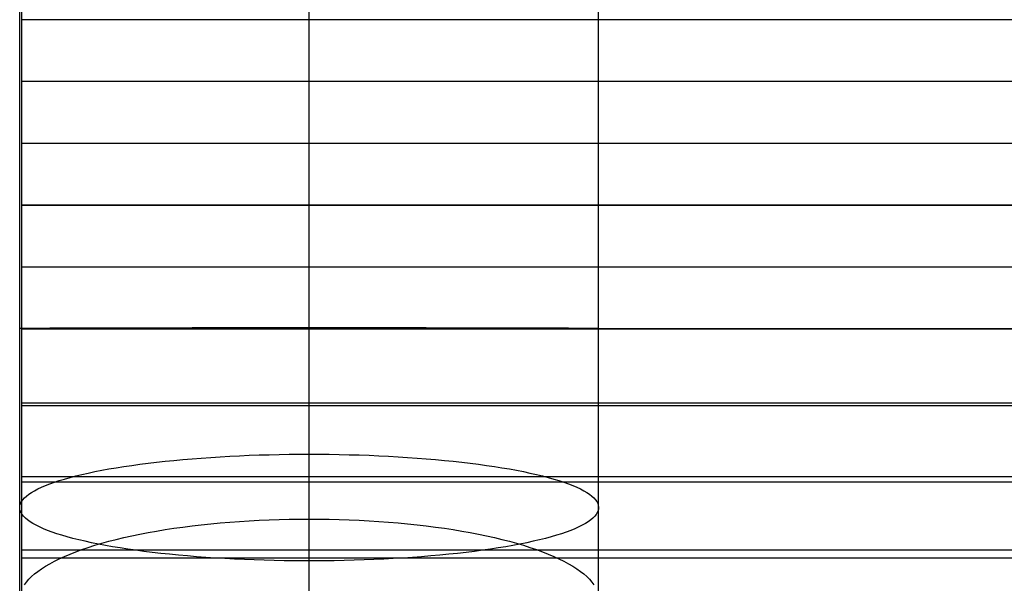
# Model space of a CAD drawing. Header units: millimetres. Extents: x -9 to 331, y -124 to 233.
# Tile 9 of 76: x -9 to 34, y -78 to -53. Entities that reach past the tile are written whole.
import ezdxf

# ---------------------------------------------------------------- set-up
doc = ezdxf.new("R2010")
doc.units = ezdxf.units.MM
doc.layers.add('Up Step Stool_Ferm Living', color=7, linetype='Continuous', true_color=0x000000)

msp = doc.modelspace()

# ---------------------------------------------------------------- linework, layer by layer
at = {"layer": 'Up Step Stool_Ferm Living'}
for p, q in [((-9.012, -66.783, 138.726), (-9.012, 5.253, 138.895)), ((3.488, -66.783, 138.726), (3.488, 5.253, 138.895)), ((3.488, -66.754, 126.226), (3.488, 5.253, 126.395)), ((3.488, -66.812, 151.226), (3.488, 5.253, 151.395)), ((15.988, -66.783, 138.726), (15.988, 5.253, 138.895)), ((-8.925, -66.812, 151.226), (-8.925, 0.253, 151.383)), ((-8.925, -66.817, 153.226), (-8.925, 0.248, 153.383)), ((331.056, -53.472, 153.257), (-8.925, -53.472, 153.257)), ((331.056, -56.136, 151.251), (-8.925, -56.136, 151.251)), ((331.056, -56.141, 153.251), (-8.925, -56.141, 153.251)), ((331.056, -58.805, 151.245), (-8.925, -58.805, 151.245)), ((331.056, -58.81, 153.245), (-8.925, -58.81, 153.245)), ((331.056, -61.474, 151.238), (-8.925, -61.474, 151.238)), ((331.056, -61.479, 153.238), (-8.925, -61.479, 153.238)), ((331.056, -64.143, 151.232), (-8.925, -64.143, 151.232)), ((331.056, -64.148, 153.232), (-8.925, -64.148, 153.232)), ((-1.964, -66.757, 127.477), (-1.57, -66.756, 127.295)), ((-1.57, -66.756, 127.295), (-1.17, -66.756, 127.126)), ((-1.17, -66.756, 127.126), (-0.765, -66.755, 126.971)), ((-0.765, -66.755, 126.971), (-0.354, -66.755, 126.831)), ((-0.354, -66.755, 126.831), (0.061, -66.755, 126.705)), ((0.061, -66.755, 126.705), (0.48, -66.755, 126.593)), ((0.48, -66.755, 126.593), (0.903, -66.754, 126.496)), ((0.903, -66.754, 126.496), (1.329, -66.754, 126.414)), ((1.329, -66.754, 126.414), (1.758, -66.754, 126.346)), ((1.758, -66.754, 126.346), (2.188, -66.754, 126.294)), ((2.188, -66.754, 126.294), (2.621, -66.754, 126.256)), ((2.621, -66.754, 126.256), (3.054, -66.754, 126.233)), ((3.054, -66.754, 126.233), (3.488, -66.754, 126.226)), ((3.488, -67.779, 126.209), (3.488, -66.754, 126.226)), ((3.488, -66.754, 126.226), (3.922, -66.754, 126.233)), ((3.922, -66.754, 126.233), (4.355, -66.754, 126.256)), ((4.355, -66.754, 126.256), (4.787, -66.754, 126.294)), ((4.787, -66.754, 126.294), (5.218, -66.754, 126.346)), ((5.218, -66.754, 126.346), (5.647, -66.754, 126.414)), ((5.647, -66.754, 126.414), (6.073, -66.754, 126.496)), ((6.073, -66.754, 126.496), (6.495, -66.755, 126.593)), ((6.495, -66.755, 126.593), (6.915, -66.755, 126.705)), ((6.915, -66.755, 126.705), (7.33, -66.755, 126.831)), ((7.33, -66.755, 126.831), (7.74, -66.755, 126.971)), ((7.74, -66.755, 126.971), (8.146, -66.756, 127.126)), ((8.146, -66.756, 127.126), (8.546, -66.756, 127.295)), ((8.546, -66.756, 127.295), (8.939, -66.757, 127.477)), ((-9.012, -66.783, 138.617), (-9, -66.782, 138.184)), ((-9.008, -66.784, 139.051), (-9.012, -66.783, 138.617)), ((-9.012, -68.234, 138.701), (-9.012, -66.783, 138.726)), ((-8.989, -66.785, 139.485), (-9.008, -66.784, 139.051)), ((-9, -66.782, 138.184), (-8.974, -66.781, 137.75)), ((-8.955, -66.786, 139.917), (-8.989, -66.785, 139.485)), ((-8.974, -66.781, 137.75), (-8.933, -66.78, 137.319)), ((-8.906, -66.787, 140.348), (-8.955, -66.786, 139.917)), ((-8.933, -66.78, 137.319), (-8.876, -66.779, 136.888)), ((-8.925, -66.812, 151.226), (331.056, -66.812, 151.226)), ((-8.925, -68.704, 151.192), (-8.925, -66.812, 151.226)), ((331.056, -66.812, 151.226), (-8.925, -66.812, 151.226)), ((331.056, -66.812, 151.226), (-8.925, -66.812, 151.226)), ((-8.925, -66.812, 151.226), (-8.925, -66.817, 153.226)), ((-8.925, -66.813, 153.226), (331.056, -66.813, 153.226)), ((-8.925, -68.778, 153.191), (-8.925, -66.813, 153.226)), ((331.056, -66.815, 152.226), (-8.925, -66.815, 152.226)), ((331.056, -66.817, 153.226), (-8.925, -66.817, 153.226)), ((331.056, -66.817, 153.226), (-8.925, -66.817, 153.226)), ((-8.843, -66.788, 140.778), (-8.906, -66.787, 140.348)), ((-8.876, -66.779, 136.888), (-8.805, -66.778, 136.46)), ((-8.764, -66.789, 141.204), (-8.843, -66.788, 140.778)), ((-8.805, -66.778, 136.46), (-8.719, -66.777, 136.035)), ((-8.671, -66.79, 141.628), (-8.764, -66.789, 141.204)), ((-8.719, -66.777, 136.035), (-8.618, -66.776, 135.613)), ((-8.563, -66.791, 142.048), (-8.671, -66.79, 141.628)), ((-8.618, -66.776, 135.613), (-8.503, -66.775, 135.195)), ((-8.44, -66.792, 142.464), (-8.563, -66.791, 142.048)), ((-8.503, -66.775, 135.195), (-8.373, -66.774, 134.781)), ((-8.303, -66.793, 142.876), (-8.44, -66.792, 142.464)), ((-8.373, -66.774, 134.781), (-8.229, -66.773, 134.371)), ((-8.152, -66.794, 143.283), (-8.303, -66.793, 142.876)), ((-8.229, -66.773, 134.371), (-8.071, -66.772, 133.967)), ((-7.987, -66.795, 143.684), (-8.152, -66.794, 143.283)), ((-8.071, -66.772, 133.967), (-7.899, -66.771, 133.569)), ((-7.808, -66.796, 144.079), (-7.987, -66.795, 143.684)), ((-7.899, -66.771, 133.569), (-7.713, -66.77, 133.177)), ((-7.615, -66.797, 144.468), (-7.808, -66.796, 144.079)), ((-7.713, -66.77, 133.177), (-7.514, -66.769, 132.792)), ((-7.409, -66.798, 144.85), (-7.615, -66.797, 144.468)), ((-7.514, -66.769, 132.792), (-7.301, -66.768, 132.413)), ((-7.19, -66.798, 145.225), (-7.409, -66.798, 144.85)), ((-7.301, -66.768, 132.413), (-7.076, -66.767, 132.043)), ((-6.958, -66.799, 145.591), (-7.19, -66.798, 145.225)), ((-7.076, -66.767, 132.043), (-6.837, -66.767, 131.68)), ((-6.713, -66.8, 145.95), (-6.958, -66.799, 145.591)), ((-6.837, -66.767, 131.68), (-6.587, -66.766, 131.326)), ((-6.457, -66.801, 146.299), (-6.713, -66.8, 145.95)), ((-6.587, -66.766, 131.326), (-6.324, -66.765, 130.981)), ((-6.188, -66.802, 146.64), (-6.457, -66.801, 146.299)), ((-6.324, -66.765, 130.981), (-6.049, -66.764, 130.645)), ((-5.907, -66.802, 146.971), (-6.188, -66.802, 146.64)), ((-6.049, -66.764, 130.645), (-5.763, -66.763, 130.319)), ((-5.615, -66.803, 147.292), (-5.907, -66.802, 146.971)), ((-5.763, -66.763, 130.319), (-5.465, -66.763, 130.003)), ((-5.313, -66.804, 147.603), (-5.615, -66.803, 147.292)), ((-5.465, -66.763, 130.003), (-5.157, -66.762, 129.697)), ((-4.999, -66.805, 147.903), (-5.313, -66.804, 147.603)), ((-5.157, -66.762, 129.697), (-4.839, -66.761, 129.403)), ((-4.676, -66.805, 148.192), (-4.999, -66.805, 147.903)), ((-4.839, -66.761, 129.403), (-4.51, -66.761, 129.119)), ((-4.342, -66.806, 148.47), (-4.676, -66.805, 148.192)), ((-4.51, -66.761, 129.119), (-4.172, -66.76, 128.848)), ((-3.999, -66.807, 148.735), (-4.342, -66.806, 148.47)), ((-4.172, -66.76, 128.848), (-3.824, -66.759, 128.588)), ((-3.647, -66.807, 148.989), (-3.999, -66.807, 148.735)), ((-3.824, -66.759, 128.588), (-3.468, -66.759, 128.34)), ((-3.287, -66.808, 149.231), (-3.647, -66.807, 148.989)), ((-3.468, -66.759, 128.34), (-3.103, -66.758, 128.105)), ((-2.918, -66.808, 149.46), (-3.287, -66.808, 149.231)), ((-3.103, -66.758, 128.105), (-2.731, -66.758, 127.882)), ((-2.542, -66.809, 149.675), (-2.918, -66.808, 149.46)), ((-2.731, -66.758, 127.882), (-2.351, -66.757, 127.673)), ((-2.158, -66.809, 149.878), (-2.542, -66.809, 149.675)), ((-2.351, -66.757, 127.673), (-1.964, -66.757, 127.477)), ((-1.768, -66.81, 150.067), (-2.158, -66.809, 149.878)), ((-1.371, -66.81, 150.243), (-1.768, -66.81, 150.067)), ((-0.968, -66.811, 150.405), (-1.371, -66.81, 150.243)), ((-0.56, -66.811, 150.552), (-0.968, -66.811, 150.405)), ((-0.147, -66.811, 150.686), (-0.56, -66.811, 150.552)), ((0.27, -66.811, 150.804), (-0.147, -66.811, 150.686)), ((0.691, -66.812, 150.909), (0.27, -66.811, 150.804)), ((1.116, -66.812, 150.999), (0.691, -66.812, 150.909)), ((1.543, -66.812, 151.074), (1.116, -66.812, 150.999)), ((1.973, -66.812, 151.134), (1.543, -66.812, 151.074)), ((2.404, -66.812, 151.179), (1.973, -66.812, 151.134)), ((2.837, -66.812, 151.209), (2.404, -66.812, 151.179)), ((3.271, -66.812, 151.224), (2.837, -66.812, 151.209)), ((3.705, -66.812, 151.224), (3.271, -66.812, 151.224)), ((3.488, -68.234, 138.701), (3.488, -66.783, 138.726)), ((3.488, -68.731, 151.191), (3.488, -66.812, 151.226)), ((4.138, -66.812, 151.209), (3.705, -66.812, 151.224)), ((4.571, -66.812, 151.179), (4.138, -66.812, 151.209)), ((5.003, -66.812, 151.134), (4.571, -66.812, 151.179)), ((5.433, -66.812, 151.074), (5.003, -66.812, 151.134)), ((5.86, -66.812, 150.999), (5.433, -66.812, 151.074)), ((6.284, -66.812, 150.909), (5.86, -66.812, 150.999)), ((6.706, -66.811, 150.804), (6.284, -66.812, 150.909)), ((7.123, -66.811, 150.686), (6.706, -66.811, 150.804)), ((7.536, -66.811, 150.552), (7.123, -66.811, 150.686)), ((7.944, -66.811, 150.405), (7.536, -66.811, 150.552)), ((8.346, -66.81, 150.243), (7.944, -66.811, 150.405)), ((8.743, -66.81, 150.067), (8.346, -66.81, 150.243)), ((9.134, -66.809, 149.878), (8.743, -66.81, 150.067)), ((8.939, -66.757, 127.477), (9.326, -66.757, 127.673)), ((9.517, -66.809, 149.675), (9.134, -66.809, 149.878)), ((9.326, -66.757, 127.673), (9.706, -66.758, 127.882)), ((9.894, -66.808, 149.46), (9.517, -66.809, 149.675)), ((9.706, -66.758, 127.882), (10.079, -66.758, 128.105)), ((10.262, -66.808, 149.231), (9.894, -66.808, 149.46)), ((10.079, -66.758, 128.105), (10.444, -66.759, 128.34)), ((10.623, -66.807, 148.989), (10.262, -66.808, 149.231)), ((10.444, -66.759, 128.34), (10.8, -66.759, 128.588)), ((10.975, -66.807, 148.735), (10.623, -66.807, 148.989)), ((10.8, -66.759, 128.588), (11.147, -66.76, 128.848)), ((11.318, -66.806, 148.47), (10.975, -66.807, 148.735)), ((11.147, -66.76, 128.848), (11.486, -66.761, 129.119)), ((11.651, -66.805, 148.192), (11.318, -66.806, 148.47)), ((11.486, -66.761, 129.119), (11.814, -66.761, 129.403)), ((11.975, -66.805, 147.903), (11.651, -66.805, 148.192)), ((11.814, -66.761, 129.403), (12.133, -66.762, 129.697)), ((12.288, -66.804, 147.603), (11.975, -66.805, 147.903)), ((12.133, -66.762, 129.697), (12.441, -66.763, 130.003)), ((12.591, -66.803, 147.292), (12.288, -66.804, 147.603)), ((12.441, -66.763, 130.003), (12.738, -66.763, 130.319)), ((12.883, -66.802, 146.971), (12.591, -66.803, 147.292)), ((12.738, -66.763, 130.319), (13.024, -66.764, 130.645)), ((13.163, -66.802, 146.64), (12.883, -66.802, 146.971)), ((13.024, -66.764, 130.645), (13.299, -66.765, 130.981)), ((13.432, -66.801, 146.299), (13.163, -66.802, 146.64)), ((13.299, -66.765, 130.981), (13.562, -66.766, 131.326)), ((13.689, -66.8, 145.95), (13.432, -66.801, 146.299)), ((13.562, -66.766, 131.326), (13.813, -66.767, 131.68)), ((13.934, -66.799, 145.591), (13.689, -66.8, 145.95)), ((13.813, -66.767, 131.68), (14.051, -66.767, 132.043)), ((14.166, -66.798, 145.225), (13.934, -66.799, 145.591)), ((14.051, -66.767, 132.043), (14.277, -66.768, 132.413)), ((14.385, -66.798, 144.85), (14.166, -66.798, 145.225)), ((14.277, -66.768, 132.413), (14.489, -66.769, 132.792)), ((14.591, -66.797, 144.468), (14.385, -66.798, 144.85)), ((14.489, -66.769, 132.792), (14.689, -66.77, 133.177)), ((14.783, -66.796, 144.079), (14.591, -66.797, 144.468)), ((14.689, -66.77, 133.177), (14.875, -66.771, 133.569)), ((14.962, -66.795, 143.684), (14.783, -66.796, 144.079)), ((14.875, -66.771, 133.569), (15.047, -66.772, 133.967)), ((15.127, -66.794, 143.283), (14.962, -66.795, 143.684)), ((15.047, -66.772, 133.967), (15.205, -66.773, 134.371)), ((15.279, -66.793, 142.876), (15.127, -66.794, 143.283)), ((15.205, -66.773, 134.371), (15.349, -66.774, 134.781)), ((15.416, -66.792, 142.464), (15.279, -66.793, 142.876)), ((15.349, -66.774, 134.781), (15.479, -66.775, 135.195)), ((15.538, -66.791, 142.048), (15.416, -66.792, 142.464)), ((15.479, -66.775, 135.195), (15.594, -66.776, 135.613)), ((15.646, -66.79, 141.628), (15.538, -66.791, 142.048)), ((15.594, -66.776, 135.613), (15.695, -66.777, 136.035)), ((15.74, -66.789, 141.204), (15.646, -66.79, 141.628)), ((15.695, -66.777, 136.035), (15.781, -66.778, 136.46)), ((15.818, -66.788, 140.778), (15.74, -66.789, 141.204)), ((15.781, -66.778, 136.46), (15.852, -66.779, 136.888)), ((15.882, -66.787, 140.348), (15.818, -66.788, 140.778)), ((15.852, -66.779, 136.888), (15.908, -66.78, 137.319)), ((15.931, -66.786, 139.917), (15.882, -66.787, 140.348)), ((15.908, -66.78, 137.319), (15.95, -66.781, 137.75)), ((15.965, -66.785, 139.485), (15.931, -66.786, 139.917)), ((15.95, -66.781, 137.75), (15.976, -66.782, 138.184)), ((15.984, -66.784, 139.051), (15.965, -66.785, 139.485)), ((15.976, -66.782, 138.184), (15.987, -66.783, 138.617)), ((15.987, -66.783, 138.617), (15.984, -66.784, 139.051)), ((15.988, -68.234, 138.701), (15.988, -66.783, 138.726)), ((3.488, -68.802, 126.158), (3.488, -67.779, 126.209)), ((-9.012, -69.683, 138.627), (-9.012, -68.234, 138.701)), ((3.488, -69.683, 138.627), (3.488, -68.234, 138.701)), ((15.988, -69.683, 138.627), (15.988, -68.234, 138.701)), ((-8.925, -70.594, 151.094), (-8.925, -68.704, 151.192)), ((-8.925, -70.74, 153.088), (-8.925, -68.778, 153.191)), ((3.488, -70.648, 151.09), (3.488, -68.731, 151.191)), ((3.488, -69.824, 126.071), (3.488, -68.802, 126.158)), ((-9.012, -71.129, 138.503), (-9.012, -69.683, 138.627)), ((3.488, -71.129, 138.503), (3.488, -69.683, 138.627)), ((15.988, -71.129, 138.503), (15.988, -69.683, 138.627)), ((331.056, -70.009, 151.131), (-8.925, -70.009, 151.131)), ((331.056, -70.127, 153.128), (-8.925, -70.127, 153.128)), ((3.488, -70.842, 125.95), (3.488, -69.824, 126.071)), ((-8.925, -72.478, 150.93), (-8.925, -70.594, 151.094)), ((-8.925, -72.698, 152.918), (-8.925, -70.74, 153.088)), ((3.488, -72.559, 150.922), (3.488, -70.648, 151.09)), ((3.488, -71.855, 125.794), (3.488, -70.842, 125.95)), ((-9.012, -72.57, 138.33), (-9.012, -71.129, 138.503)), ((3.488, -72.57, 138.33), (3.488, -71.129, 138.503)), ((15.988, -72.57, 138.33), (15.988, -71.129, 138.503)), ((3.488, -72.862, 125.604), (3.488, -71.855, 125.794)), ((0.061, -72.302, 126.201), (0.48, -72.282, 126.091)), ((0.48, -72.282, 126.091), (0.903, -72.264, 125.996)), ((0.903, -72.264, 125.996), (1.329, -72.249, 125.915)), ((1.329, -72.249, 125.915), (1.758, -72.236, 125.848)), ((1.758, -72.236, 125.848), (2.188, -72.227, 125.797)), ((2.188, -72.227, 125.797), (2.621, -72.22, 125.76)), ((2.621, -72.22, 125.76), (3.054, -72.216, 125.738)), ((3.054, -72.216, 125.738), (3.488, -72.214, 125.73)), ((3.488, -72.214, 125.73), (3.922, -72.216, 125.738)), ((3.922, -72.216, 125.738), (4.355, -72.22, 125.76)), ((4.355, -72.22, 125.76), (4.787, -72.227, 125.797)), ((4.787, -72.227, 125.797), (5.218, -72.236, 125.848)), ((5.218, -72.236, 125.848), (5.647, -72.249, 125.915)), ((5.647, -72.249, 125.915), (6.073, -72.264, 125.996)), ((6.073, -72.264, 125.996), (6.495, -72.282, 126.091)), ((6.495, -72.282, 126.091), (6.915, -72.302, 126.201)), ((-9.012, -74.004, 138.108), (-9.012, -72.57, 138.33)), ((-8.925, -74.356, 150.702), (-8.925, -72.478, 150.93)), ((-8.925, -74.649, 152.68), (-8.925, -72.698, 152.918)), ((-4.51, -72.747, 128.574), (-4.172, -72.697, 128.307)), ((-4.172, -72.697, 128.307), (-3.824, -72.649, 128.052)), ((-3.824, -72.649, 128.052), (-3.468, -72.604, 127.808)), ((-3.468, -72.604, 127.808), (-3.103, -72.56, 127.577)), ((-3.103, -72.56, 127.577), (-2.731, -72.519, 127.358)), ((-2.731, -72.519, 127.358), (-2.351, -72.481, 127.153)), ((-2.351, -72.481, 127.153), (-1.964, -72.445, 126.96)), ((-1.964, -72.445, 126.96), (-1.57, -72.411, 126.781)), ((-1.57, -72.411, 126.781), (-1.17, -72.38, 126.615)), ((-1.17, -72.38, 126.615), (-0.765, -72.352, 126.463)), ((-0.765, -72.352, 126.463), (-0.354, -72.326, 126.325)), ((-0.354, -72.326, 126.325), (0.061, -72.302, 126.201)), ((3.488, -74.464, 150.687), (3.488, -72.559, 150.922)), ((3.488, -74.004, 138.108), (3.488, -72.57, 138.33)), ((6.915, -72.302, 126.201), (7.33, -72.326, 126.325)), ((7.33, -72.326, 126.325), (7.74, -72.352, 126.463)), ((7.74, -72.352, 126.463), (8.146, -72.38, 126.615)), ((8.146, -72.38, 126.615), (8.546, -72.411, 126.781)), ((8.546, -72.411, 126.781), (8.939, -72.445, 126.96)), ((8.939, -72.445, 126.96), (9.326, -72.481, 127.153)), ((9.326, -72.481, 127.153), (9.706, -72.519, 127.358)), ((9.706, -72.519, 127.358), (10.079, -72.56, 127.577)), ((10.079, -72.56, 127.577), (10.444, -72.604, 127.808)), ((10.444, -72.604, 127.808), (10.8, -72.649, 128.052)), ((10.8, -72.649, 128.052), (11.147, -72.697, 128.307)), ((11.147, -72.697, 128.307), (11.486, -72.747, 128.574)), ((15.988, -74.004, 138.108), (15.988, -72.57, 138.33)), ((-6.587, -73.154, 130.743), (-6.324, -73.09, 130.404)), ((-6.324, -73.09, 130.404), (-6.049, -73.028, 130.074)), ((-6.049, -73.028, 130.074), (-5.763, -72.968, 129.753)), ((-5.763, -72.968, 129.753), (-5.465, -72.91, 129.442)), ((-5.465, -72.91, 129.442), (-5.157, -72.854, 129.142)), ((-5.157, -72.854, 129.142), (-4.839, -72.799, 128.853)), ((-4.839, -72.799, 128.853), (-4.51, -72.747, 128.574)), ((3.488, -73.862, 125.379), (3.488, -72.862, 125.604)), ((11.486, -72.747, 128.574), (11.814, -72.799, 128.853)), ((11.814, -72.799, 128.853), (12.133, -72.854, 129.142)), ((12.133, -72.854, 129.142), (12.441, -72.91, 129.443)), ((12.441, -72.91, 129.443), (12.738, -72.968, 129.753)), ((12.738, -72.968, 129.753), (13.024, -73.028, 130.074)), ((13.024, -73.028, 130.074), (13.299, -73.09, 130.404)), ((13.299, -73.09, 130.404), (13.562, -73.154, 130.743)), ((331.056, -73.195, 150.851), (-8.925, -73.195, 150.851)), ((331.056, -73.428, 152.837), (-8.925, -73.428, 152.837)), ((-7.899, -73.567, 132.948), (-7.713, -73.495, 132.562)), ((-7.713, -73.495, 132.562), (-7.514, -73.424, 132.184)), ((-7.514, -73.424, 132.184), (-7.301, -73.354, 131.812)), ((-7.301, -73.354, 131.812), (-7.076, -73.286, 131.447)), ((-7.076, -73.286, 131.447), (-6.837, -73.219, 131.091)), ((-6.837, -73.219, 131.091), (-6.587, -73.154, 130.743)), ((13.562, -73.154, 130.743), (13.813, -73.219, 131.091)), ((13.813, -73.219, 131.091), (14.051, -73.286, 131.447)), ((14.051, -73.286, 131.447), (14.277, -73.354, 131.812)), ((14.277, -73.354, 131.812), (14.489, -73.424, 132.184)), ((14.489, -73.424, 132.184), (14.689, -73.495, 132.562)), ((14.689, -73.495, 132.562), (14.875, -73.567, 132.948)), ((-8.719, -74.021, 135.372), (-8.618, -73.943, 134.957)), ((-8.618, -73.943, 134.957), (-8.503, -73.866, 134.546)), ((-8.503, -73.866, 134.546), (-8.373, -73.79, 134.139)), ((-8.373, -73.79, 134.139), (-8.229, -73.715, 133.736)), ((-8.229, -73.715, 133.736), (-8.071, -73.64, 133.339)), ((-8.071, -73.64, 133.339), (-7.899, -73.567, 132.948)), ((3.488, -74.854, 125.12), (3.488, -73.862, 125.379)), ((14.875, -73.567, 132.948), (15.047, -73.64, 133.339)), ((15.047, -73.64, 133.339), (15.205, -73.715, 133.736)), ((15.205, -73.715, 133.736), (15.349, -73.79, 134.139)), ((15.349, -73.79, 134.139), (15.479, -73.866, 134.546)), ((15.479, -73.866, 134.546), (15.594, -73.943, 134.957)), ((15.594, -73.943, 134.957), (15.695, -74.021, 135.372)), ((-9.012, -75.43, 137.837), (-9.012, -74.004, 138.108)), ((-9, -74.417, 137.483), (-8.974, -74.337, 137.058)), ((-8.974, -74.337, 137.058), (-8.933, -74.257, 136.633)), ((-8.933, -74.257, 136.633), (-8.876, -74.178, 136.21)), ((-8.925, -76.226, 150.409), (-8.925, -74.356, 150.702)), ((-8.876, -74.178, 136.21), (-8.805, -74.099, 135.79)), ((-8.805, -74.099, 135.79), (-8.719, -74.021, 135.372)), ((3.488, -75.43, 137.837), (3.488, -74.004, 138.108)), ((15.695, -74.021, 135.372), (15.781, -74.099, 135.79)), ((15.781, -74.099, 135.79), (15.852, -74.178, 136.21)), ((15.852, -74.178, 136.21), (15.908, -74.257, 136.633)), ((15.908, -74.257, 136.633), (15.95, -74.337, 137.058)), ((15.95, -74.337, 137.058), (15.976, -74.417, 137.483)), ((15.988, -75.43, 137.837), (15.988, -74.004, 138.108)), ((-9.012, -74.497, 137.91), (-9, -74.417, 137.483)), ((-9.008, -74.577, 138.336), (-9.012, -74.497, 137.91)), ((-8.989, -74.656, 138.762), (-9.008, -74.577, 138.336)), ((-8.955, -74.736, 139.187), (-8.989, -74.656, 138.762)), ((-8.906, -74.815, 139.611), (-8.955, -74.736, 139.187)), ((-8.925, -76.59, 152.376), (-8.925, -74.649, 152.68)), ((-8.843, -74.894, 140.033), (-8.906, -74.815, 139.611)), ((3.488, -76.359, 150.386), (3.488, -74.464, 150.687)), ((15.882, -74.815, 139.611), (15.818, -74.894, 140.033)), ((15.931, -74.736, 139.187), (15.882, -74.815, 139.611)), ((15.965, -74.656, 138.762), (15.931, -74.736, 139.187)), ((15.984, -74.577, 138.336), (15.965, -74.656, 138.762)), ((15.976, -74.417, 137.483), (15.987, -74.497, 137.91)), ((15.987, -74.497, 137.91), (15.984, -74.577, 138.336)), ((-8.764, -74.973, 140.452), (-8.843, -74.894, 140.033)), ((-8.671, -75.051, 140.869), (-8.764, -74.973, 140.452)), ((-8.563, -75.129, 141.282), (-8.671, -75.051, 140.869)), ((-8.44, -75.205, 141.691), (-8.563, -75.129, 141.282)), ((-8.303, -75.281, 142.096), (-8.44, -75.205, 141.691)), ((-1.17, -75.262, 125.94), (-0.765, -75.219, 125.792)), ((-0.765, -75.219, 125.792), (-0.354, -75.18, 125.657)), ((-0.354, -75.18, 125.657), (0.061, -75.145, 125.535)), ((0.061, -75.145, 125.535), (0.48, -75.114, 125.428)), ((0.48, -75.114, 125.428), (0.903, -75.087, 125.335)), ((0.903, -75.087, 125.335), (1.329, -75.064, 125.256)), ((1.329, -75.064, 125.256), (1.758, -75.045, 125.191)), ((1.758, -75.045, 125.191), (2.188, -75.031, 125.14)), ((2.188, -75.031, 125.14), (2.621, -75.02, 125.104)), ((2.621, -75.02, 125.104), (3.054, -75.014, 125.082)), ((3.054, -75.014, 125.082), (3.488, -75.012, 125.075)), ((3.488, -75.836, 124.827), (3.488, -74.854, 125.12)), ((3.488, -75.012, 125.075), (3.922, -75.014, 125.082)), ((3.922, -75.014, 125.082), (4.355, -75.02, 125.104)), ((4.355, -75.02, 125.104), (4.787, -75.031, 125.14)), ((4.787, -75.031, 125.14), (5.218, -75.045, 125.191)), ((5.218, -75.045, 125.191), (5.647, -75.064, 125.256)), ((5.647, -75.064, 125.256), (6.073, -75.087, 125.335)), ((6.073, -75.087, 125.335), (6.495, -75.114, 125.428)), ((6.495, -75.114, 125.428), (6.915, -75.145, 125.535)), ((6.915, -75.145, 125.535), (7.33, -75.18, 125.657)), ((7.33, -75.18, 125.657), (7.74, -75.219, 125.792)), ((7.74, -75.219, 125.792), (8.146, -75.262, 125.94)), ((15.416, -75.205, 141.691), (15.279, -75.281, 142.096)), ((15.538, -75.129, 141.282), (15.416, -75.205, 141.691)), ((15.646, -75.051, 140.869), (15.538, -75.129, 141.282)), ((15.74, -74.973, 140.452), (15.646, -75.051, 140.869)), ((15.818, -74.894, 140.033), (15.74, -74.973, 140.452)), ((-9.012, -76.846, 137.517), (-9.012, -75.43, 137.837)), ((-8.152, -75.356, 142.495), (-8.303, -75.281, 142.096)), ((-7.987, -75.43, 142.89), (-8.152, -75.356, 142.495)), ((-7.808, -75.503, 143.278), (-7.987, -75.43, 142.89)), ((-7.615, -75.574, 143.66), (-7.808, -75.503, 143.278)), ((-7.409, -75.645, 144.036), (-7.615, -75.574, 143.66)), ((-7.19, -75.714, 144.404), (-7.409, -75.645, 144.036)), ((-4.172, -75.739, 127.594), (-3.824, -75.667, 127.344)), ((-3.824, -75.667, 127.344), (-3.468, -75.598, 127.106)), ((-3.468, -75.598, 127.106), (-3.103, -75.533, 126.881)), ((-3.103, -75.533, 126.881), (-2.731, -75.471, 126.667)), ((-2.731, -75.471, 126.667), (-2.351, -75.413, 126.466)), ((-2.351, -75.413, 126.466), (-1.964, -75.359, 126.278)), ((-1.964, -75.359, 126.278), (-1.57, -75.308, 126.102)), ((-1.57, -75.308, 126.102), (-1.17, -75.262, 125.94)), ((3.488, -76.846, 137.517), (3.488, -75.43, 137.837)), ((8.146, -75.262, 125.94), (8.546, -75.308, 126.102)), ((8.546, -75.308, 126.102), (8.939, -75.359, 126.278)), ((8.939, -75.359, 126.278), (9.326, -75.413, 126.466)), ((9.326, -75.413, 126.466), (9.706, -75.471, 126.667)), ((9.706, -75.471, 126.667), (10.079, -75.533, 126.881)), ((10.079, -75.533, 126.881), (10.444, -75.598, 127.106)), ((10.444, -75.598, 127.106), (10.8, -75.667, 127.344)), ((10.8, -75.667, 127.344), (11.147, -75.739, 127.594)), ((14.385, -75.645, 144.036), (14.166, -75.714, 144.404)), ((14.591, -75.574, 143.66), (14.385, -75.645, 144.036)), ((14.783, -75.503, 143.278), (14.591, -75.574, 143.66)), ((14.962, -75.43, 142.89), (14.783, -75.503, 143.278)), ((15.127, -75.356, 142.495), (14.962, -75.43, 142.89)), ((15.279, -75.281, 142.096), (15.127, -75.356, 142.495)), ((15.988, -76.846, 137.517), (15.988, -75.43, 137.837)), ((-6.958, -75.781, 144.764), (-7.19, -75.714, 144.404)), ((-6.713, -75.847, 145.117), (-6.958, -75.781, 144.764)), ((-6.457, -75.912, 145.46), (-6.713, -75.847, 145.117)), ((-6.188, -75.974, 145.795), (-6.457, -75.912, 145.46)), ((-5.907, -76.035, 146.12), (-6.188, -75.974, 145.795)), ((-5.615, -76.094, 146.436), (-5.907, -76.035, 146.12)), ((-5.763, -76.147, 129.008), (-5.465, -76.059, 128.704)), ((-5.313, -76.152, 146.742), (-5.615, -76.094, 146.436)), ((-5.465, -76.059, 128.704), (-5.157, -75.974, 128.411)), ((-5.157, -75.974, 128.411), (-4.839, -75.893, 128.128)), ((-4.839, -75.893, 128.128), (-4.51, -75.814, 127.855)), ((-4.51, -75.814, 127.855), (-4.172, -75.739, 127.594)), ((3.488, -76.808, 124.501), (3.488, -75.836, 124.827)), ((11.147, -75.739, 127.594), (11.486, -75.814, 127.855)), ((11.486, -75.814, 127.855), (11.814, -75.893, 128.128)), ((11.814, -75.893, 128.128), (12.133, -75.974, 128.411)), ((12.133, -75.974, 128.411), (12.441, -76.059, 128.704)), ((12.591, -76.094, 146.436), (12.288, -76.152, 146.742)), ((12.441, -76.059, 128.704), (12.738, -76.147, 129.008)), ((12.883, -76.035, 146.12), (12.591, -76.094, 146.436)), ((13.163, -75.974, 145.795), (12.883, -76.035, 146.12)), ((13.432, -75.912, 145.46), (13.163, -75.974, 145.795)), ((13.689, -75.847, 145.117), (13.432, -75.912, 145.46)), ((13.934, -75.781, 144.764), (13.689, -75.847, 145.117)), ((14.166, -75.714, 144.404), (13.934, -75.781, 144.764)), ((-8.925, -78.084, 150.052), (-8.925, -76.226, 150.409)), ((331.056, -76.359, 150.386), (-8.925, -76.359, 150.386)), ((-7.076, -76.625, 130.664), (-6.837, -76.524, 130.316)), ((-6.837, -76.524, 130.316), (-6.587, -76.426, 129.975)), ((-6.587, -76.426, 129.975), (-6.324, -76.33, 129.644)), ((-6.324, -76.33, 129.644), (-6.049, -76.237, 129.321)), ((-6.049, -76.237, 129.321), (-5.763, -76.147, 129.008)), ((-4.999, -76.207, 147.036), (-5.313, -76.152, 146.742)), ((-4.676, -76.26, 147.321), (-4.999, -76.207, 147.036)), ((-4.342, -76.311, 147.593), (-4.676, -76.26, 147.321)), ((-3.999, -76.36, 147.855), (-4.342, -76.311, 147.593)), ((-3.647, -76.407, 148.104), (-3.999, -76.36, 147.855)), ((-3.287, -76.451, 148.342), (-3.647, -76.407, 148.104)), ((-2.918, -76.494, 148.566), (-3.287, -76.451, 148.342)), ((-2.542, -76.533, 148.779), (-2.918, -76.494, 148.566)), ((-2.158, -76.571, 148.978), (-2.542, -76.533, 148.779)), ((3.488, -78.243, 150.019), (3.488, -76.359, 150.386)), ((9.517, -76.533, 148.779), (9.134, -76.571, 148.978)), ((9.894, -76.494, 148.566), (9.517, -76.533, 148.779)), ((10.262, -76.451, 148.342), (9.894, -76.494, 148.566)), ((10.623, -76.407, 148.104), (10.262, -76.451, 148.342)), ((10.975, -76.36, 147.855), (10.623, -76.407, 148.104)), ((11.318, -76.311, 147.593), (10.975, -76.36, 147.855)), ((11.651, -76.26, 147.321), (11.318, -76.311, 147.593)), ((11.975, -76.207, 147.036), (11.651, -76.26, 147.321)), ((12.288, -76.152, 146.742), (11.975, -76.207, 147.036)), ((12.738, -76.147, 129.008), (13.024, -76.237, 129.321)), ((13.024, -76.237, 129.321), (13.299, -76.33, 129.644)), ((13.299, -76.33, 129.644), (13.562, -76.426, 129.975)), ((13.562, -76.426, 129.975), (13.813, -76.524, 130.316)), ((13.813, -76.524, 130.316), (14.051, -76.625, 130.664)), ((-9.012, -78.249, 137.15), (-9.012, -76.846, 137.517)), ((-8.925, -78.519, 152.004), (-8.925, -76.59, 152.376)), ((331.056, -76.708, 152.355), (-8.925, -76.708, 152.355)), ((-7.899, -77.048, 132.131), (-7.713, -76.939, 131.754)), ((-7.713, -76.939, 131.754), (-7.514, -76.832, 131.384)), ((-7.514, -76.832, 131.384), (-7.301, -76.727, 131.02)), ((-7.301, -76.727, 131.02), (-7.076, -76.625, 130.664)), ((-1.768, -76.606, 149.164), (-2.158, -76.571, 148.978)), ((-1.371, -76.638, 149.336), (-1.768, -76.606, 149.164)), ((-0.968, -76.668, 149.495), (-1.371, -76.638, 149.336)), ((-0.56, -76.695, 149.64), (-0.968, -76.668, 149.495)), ((-0.147, -76.719, 149.771), (-0.56, -76.695, 149.64)), ((0.27, -76.741, 149.888), (-0.147, -76.719, 149.771)), ((0.691, -76.761, 149.991), (0.27, -76.741, 149.888)), ((1.116, -76.777, 150.079), (0.691, -76.761, 149.991)), ((1.543, -76.791, 150.153), (1.116, -76.777, 150.079)), ((1.973, -76.802, 150.212), (1.543, -76.791, 150.153)), ((2.404, -76.81, 150.256), (1.973, -76.802, 150.212)), ((2.837, -76.816, 150.286), (2.404, -76.81, 150.256)), ((3.271, -76.819, 150.301), (2.837, -76.816, 150.286)), ((3.705, -76.819, 150.301), (3.271, -76.819, 150.301)), ((3.488, -77.768, 124.142), (3.488, -76.808, 124.501)), ((3.488, -78.249, 137.15), (3.488, -76.846, 137.517)), ((4.138, -76.816, 150.286), (3.705, -76.819, 150.301)), ((4.571, -76.81, 150.256), (4.138, -76.816, 150.286)), ((5.003, -76.802, 150.212), (4.571, -76.81, 150.256)), ((5.432, -76.791, 150.153), (5.003, -76.802, 150.212)), ((5.86, -76.777, 150.079), (5.432, -76.791, 150.153)), ((6.284, -76.761, 149.991), (5.86, -76.777, 150.079)), ((6.706, -76.741, 149.888), (6.284, -76.761, 149.991)), ((7.123, -76.719, 149.771), (6.706, -76.741, 149.888)), ((7.536, -76.695, 149.64), (7.123, -76.719, 149.771)), ((7.944, -76.668, 149.495), (7.536, -76.695, 149.64)), ((8.346, -76.638, 149.336), (7.944, -76.668, 149.495)), ((8.743, -76.606, 149.164), (8.346, -76.638, 149.336)), ((9.134, -76.571, 148.978), (8.743, -76.606, 149.164)), ((14.051, -76.625, 130.664), (14.277, -76.727, 131.02)), ((14.277, -76.727, 131.02), (14.489, -76.832, 131.384)), ((14.489, -76.832, 131.384), (14.689, -76.939, 131.754)), ((14.689, -76.939, 131.754), (14.875, -77.048, 132.131)), ((15.988, -78.249, 137.15), (15.988, -76.846, 137.517)), ((-8.503, -77.498, 133.693), (-8.373, -77.384, 133.295)), ((-8.373, -77.384, 133.295), (-8.229, -77.27, 132.901)), ((-8.229, -77.27, 132.901), (-8.071, -77.158, 132.513)), ((-8.071, -77.158, 132.513), (-7.899, -77.048, 132.131)), ((14.875, -77.048, 132.131), (15.047, -77.158, 132.513)), ((15.047, -77.158, 132.513), (15.205, -77.27, 132.901)), ((15.205, -77.27, 132.901), (15.349, -77.384, 133.295)), ((15.349, -77.384, 133.295), (15.479, -77.498, 133.693)), ((-8.805, -77.849, 134.909), (-8.719, -77.731, 134.5)), ((-8.719, -77.731, 134.5), (-8.618, -77.614, 134.094)), ((-8.618, -77.614, 134.094), (-8.503, -77.498, 133.693)), ((3.488, -78.715, 123.751), (3.488, -77.768, 124.142)), ((15.479, -77.498, 133.693), (15.594, -77.614, 134.094)), ((15.594, -77.614, 134.094), (15.695, -77.731, 134.5)), ((15.695, -77.731, 134.5), (15.781, -77.849, 134.909))]:
    msp.add_line(p, q, dxfattribs=at)

doc.saveas('drawing.dxf')
